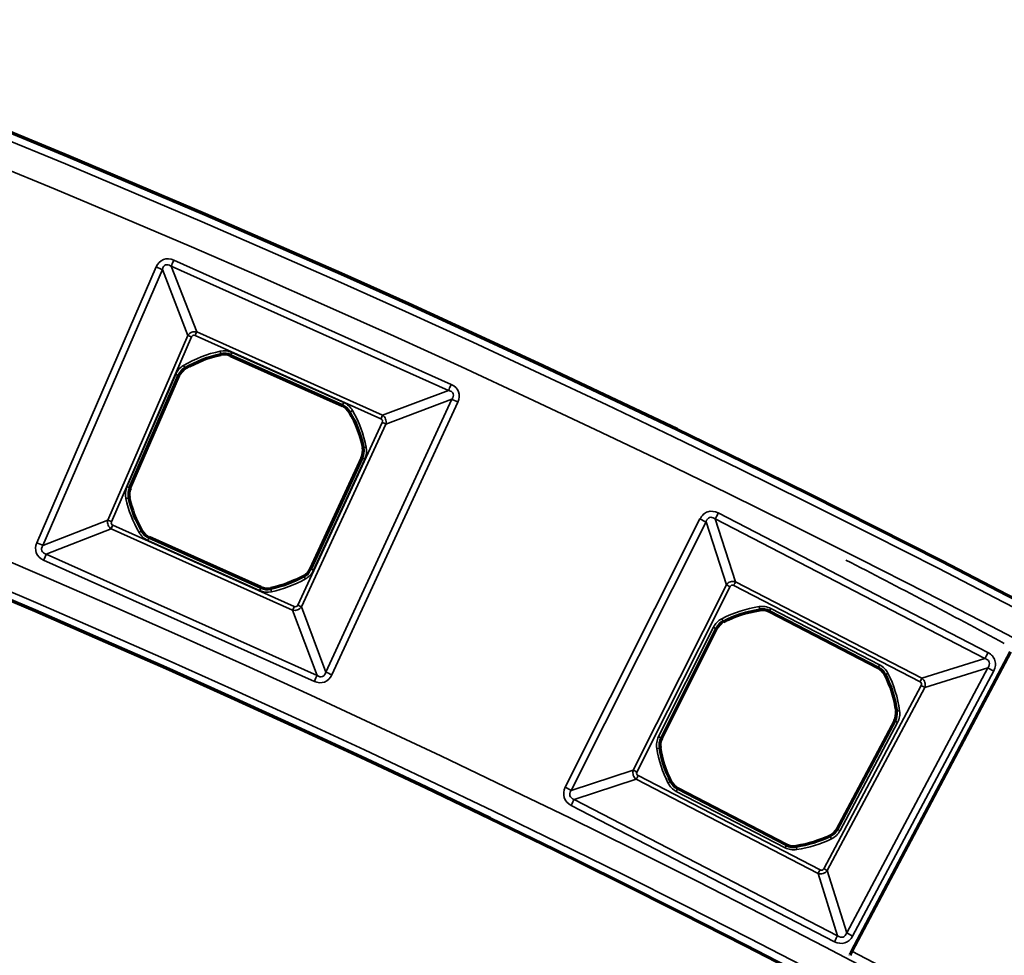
# Model space of a CAD drawing. Header units: millimetres. Extents: x -1503 to 2224, y -4278 to 2541.
# Tile 45 of 50: x 596 to 657, y -2622 to -2564. Entities that reach past the tile are written whole.
import ezdxf

# ---------------------------------------------------------------- set-up
doc = ezdxf.new("R2010")
doc.units = ezdxf.units.MM
doc.header["$LTSCALE"] = 0.75
doc.layers.add('Visible', color=7, linetype='Continuous', lineweight=70)
doc.layers.add('Visible Narrow', color=7, linetype='Continuous', lineweight=35)

msp = doc.modelspace()

# ---------------------------------------------------------------- linework, layer by layer
at = {"layer": 'Visible', "extrusion": (0, -5.969e-13, -1)}
for p, q in [((608.9, -2584.912, 22.2), (615.9, -2588.045, 22.2)), ((602.6, -2593.21, 22.2), (605.651, -2586.174, 22.2)), ((617.123, -2591.31, 22.2), (613.907, -2598.271, 22.2)), ((610.803, -2599.435, 22.2), (603.8, -2596.3, 22.2)), ((642.642, -2600.935, 22.2), (649.453, -2604.458, 22.2)), ((635.884, -2608.865, 22.2), (639.326, -2602.012, 22.2)), ((657.739, -2603.46, 28.1), (647.814, -2622.194, 28.1)), ((650.491, -2607.787, 22.2), (646.886, -2614.556, 22.2)), ((643.722, -2615.542, 22.2), (636.907, -2612.017, 22.2))]:
    msp.add_line(p, q, dxfattribs=at)
for radius in [763.5, 736.5]:
    msp.add_circle((-305.848, -3277.763, -27.4), radius, dxfattribs=at)
for centre, start, end in [((-609.851, -2592.173, -22.2), 59.58696, 77.96543), ((-609.851, -2592.173, -22.2), 150.26876, 168.64723), ((-609.851, -2592.173, -22.2), 330.28839, 347.28364), ((-609.851, -2592.173, -22.2), 240.95056, 257.9458), ((-643.181, -2608.239, -22.2), 62.82148, 81.19995), ((-643.181, -2608.239, -22.2), 153.50328, 171.88174), ((-643.181, -2608.239, -22.2), 333.52291, 350.51815), ((-643.181, -2608.239, -22.2), 244.18507, 261.18032)]:
    msp.add_arc(centre, 7.491, start, end, dxfattribs=at)
at = {"layer": 'Visible'}
for centre, start, end in [((608.495, -2585.816, 22.2), 65.8829, 102.03457), ((606.56, -2586.568, 22.2), 120.41303, 156.5647), ((615.495, -2588.95, 22.2), 29.73124, 65.8829), ((616.223, -2590.894, 22.2), 335.20111, 11.35277), ((603.51, -2593.604, 22.2), 156.5647, 192.71636), ((604.205, -2595.395, 22.2), 209.7116, 245.8829), ((613.007, -2597.856, 22.2), 299.04944, 335.20111), ((611.208, -2598.53, 22.2), 245.8829, 282.0542), ((642.186, -2601.815, 22.2), 62.64839, 98.80005), ((640.212, -2602.456, 22.2), 117.17852, 153.33018), ((648.998, -2605.339, 22.2), 26.49672, 62.64839), ((649.616, -2607.321, 22.2), 331.96659, 8.11825), ((636.77, -2609.31, 22.2), 153.33018, 189.48185), ((637.363, -2611.137, 22.2), 206.47709, 242.64839), ((646.011, -2614.09, 22.2), 295.81493, 331.96659), ((644.177, -2614.662, 22.2), 242.64839, 278.81968)]:
    msp.add_arc(centre, 0.991, start, end, dxfattribs=at)
at = {"layer": 'Visible', "extrusion": (0.883649, -0.46815, -8.78129e-07)}
msp.add_arc((-2013.825, 27.802, 1800.019), 0.3, 89.99941, 179.99941, dxfattribs=at)
at = {"layer": 'Visible Narrow', "extrusion": (0, -5.969e-13, -1)}
for p, q in [((605.348, -2578.945, 27.7), (622.716, -2586.721, 27.7)), ((596.764, -2596.633, 27.7), (604.245, -2579.373, 27.7)), ((604.627, -2579.539, 27.478), (597.145, -2596.798, 27.478)), ((606.224, -2583.653, 22.833), (604.627, -2579.539, 27.478)), ((605.178, -2579.325, 27.478), (606.776, -2583.439, 22.833)), ((622.547, -2587.1, 27.478), (605.178, -2579.325, 27.478)), ((606.776, -2583.439, 22.833), (618.414, -2588.649, 22.833)), ((601.211, -2595.219, 22.833), (606.224, -2583.653, 22.833)), ((606.453, -2583.752, 22.7), (601.44, -2595.318, 22.7)), ((618.312, -2588.876, 22.7), (606.674, -2583.666, 22.7)), ((608.289, -2584.847, 22.2), (608.287, -2584.842, 22.503)), ((608.984, -2584.724, 22.7), (615.984, -2587.858, 22.7)), ((608.902, -2584.907, 22.503), (608.9, -2584.912, 22.2)), ((615.902, -2588.04, 22.503), (608.902, -2584.907, 22.503)), ((602.412, -2593.128, 22.7), (605.462, -2586.092, 22.7)), ((606.056, -2585.708, 22.503), (606.058, -2585.713, 22.2)), ((605.646, -2586.171, 22.503), (602.596, -2593.208, 22.503)), ((605.651, -2586.174, 22.2), (605.646, -2586.171, 22.503)), ((618.414, -2588.649, 22.833), (622.547, -2587.1, 27.478)), ((614.864, -2604.73, 27.478), (622.754, -2587.654, 27.478)), ((623.132, -2587.828, 27.7), (615.242, -2604.905, 27.7)), ((622.754, -2587.654, 27.478), (618.621, -2589.203, 22.833)), ((615.9, -2588.045, 22.2), (615.902, -2588.04, 22.503)), ((616.36, -2588.456, 22.503), (616.356, -2588.458, 22.2)), ((613.107, -2600.542, 22.7), (618.395, -2589.098, 22.7)), ((618.621, -2589.203, 22.833), (613.334, -2600.646, 22.833)), ((617.195, -2590.699, 22.2), (617.2, -2590.698, 22.503)), ((613.911, -2598.274, 22.503), (617.128, -2591.312, 22.503)), ((617.31, -2591.396, 22.7), (614.093, -2598.358, 22.7)), ((617.128, -2591.312, 22.503), (617.123, -2591.31, 22.2)), ((602.596, -2593.208, 22.503), (602.6, -2593.21, 22.2)), ((602.543, -2593.822, 22.2), (602.538, -2593.824, 22.503)), ((597.145, -2596.798, 27.478), (601.211, -2595.219, 22.833)), ((629.858, -2611.943, 27.7), (638.295, -2595.144, 27.7)), ((638.674, -2595.334, 27.466), (630.236, -2612.133, 27.466)), ((639.95, -2599.265, 22.84), (638.674, -2595.334, 27.466)), ((639.247, -2595.148, 27.466), (640.523, -2599.079, 22.84)), ((656.138, -2603.886, 27.466), (639.247, -2595.148, 27.466)), ((639.441, -2594.772, 27.7), (656.332, -2603.51, 27.7)), ((601.422, -2595.764, 22.833), (597.357, -2597.343, 27.478)), ((612.786, -2600.851, 22.833), (601.422, -2595.764, 22.833)), ((601.524, -2595.536, 22.7), (612.888, -2600.624, 22.7)), ((603.34, -2595.889, 22.503), (603.344, -2595.886, 22.2)), ((610.719, -2599.622, 22.7), (603.716, -2596.487, 22.7)), ((603.8, -2596.3, 22.2), (603.798, -2596.305, 22.503)), ((603.798, -2596.305, 22.503), (610.801, -2599.44, 22.503)), ((614.147, -2605.315, 27.7), (597.187, -2597.722, 27.7)), ((597.357, -2597.343, 27.478), (614.317, -2604.935, 27.478)), ((613.907, -2598.271, 22.2), (613.911, -2598.274, 22.503)), ((613.491, -2598.727, 22.503), (613.488, -2598.722, 22.2)), ((610.801, -2599.44, 22.503), (610.803, -2599.435, 22.2)), ((611.415, -2599.5, 22.2), (611.416, -2599.505, 22.503)), ((634.12, -2610.872, 22.84), (639.95, -2599.265, 22.84)), ((640.177, -2599.379, 22.7), (634.347, -2610.986, 22.7)), ((652.076, -2605.341, 22.7), (640.406, -2599.304, 22.7)), ((640.523, -2599.079, 22.84), (652.193, -2605.115, 22.84)), ((614.317, -2604.935, 27.478), (612.786, -2600.851, 22.833)), ((613.334, -2600.646, 22.833), (614.864, -2604.73, 27.478)), ((642.035, -2600.836, 22.2), (642.034, -2600.83, 22.503)), ((642.736, -2600.753, 22.7), (649.548, -2604.276, 22.7)), ((642.644, -2600.93, 22.503), (642.642, -2600.935, 22.2)), ((649.456, -2604.454, 22.503), (642.644, -2600.93, 22.503)), ((635.7, -2608.773, 22.7), (639.143, -2601.919, 22.7)), ((639.321, -2602.009, 22.503), (635.879, -2608.862, 22.503)), ((639.326, -2602.012, 22.2), (639.321, -2602.009, 22.503)), ((639.757, -2601.57, 22.503), (639.759, -2601.575, 22.2)), ((652.193, -2605.115, 22.84), (656.138, -2603.886, 27.466)), ((647.482, -2621.054, 27.466), (656.317, -2604.461, 27.466)), ((649.453, -2604.458, 22.2), (649.456, -2604.454, 22.503)), ((656.317, -2604.461, 27.466), (652.372, -2605.69, 22.84)), ((656.691, -2604.66, 27.7), (647.856, -2621.253, 27.7)), ((649.89, -2604.894, 22.503), (649.885, -2604.897, 22.2)), ((646.043, -2617.036, 22.7), (652.148, -2605.571, 22.7)), ((652.372, -2605.69, 22.84), (646.267, -2617.155, 22.84)), ((650.597, -2607.181, 22.2), (650.602, -2607.18, 22.503)), ((646.891, -2614.558, 22.503), (650.495, -2607.789, 22.503)), ((650.672, -2607.883, 22.7), (647.067, -2614.652, 22.7)), ((650.495, -2607.789, 22.503), (650.491, -2607.787, 22.2)), ((635.879, -2608.862, 22.503), (635.884, -2608.865, 22.2)), ((635.792, -2609.473, 22.2), (635.787, -2609.474, 22.503)), ((630.236, -2612.133, 27.466), (634.12, -2610.872, 22.84)), ((634.421, -2611.212, 22.7), (645.816, -2617.107, 22.7)), ((634.304, -2611.438, 22.84), (630.42, -2612.699, 27.466)), ((645.699, -2617.332, 22.84), (634.304, -2611.438, 22.84)), ((636.47, -2611.581, 22.503), (636.475, -2611.579, 22.2)), ((643.628, -2615.725, 22.7), (636.813, -2612.2, 22.7)), ((636.907, -2612.017, 22.2), (636.905, -2612.022, 22.503)), ((636.905, -2612.022, 22.503), (643.719, -2615.547, 22.503)), ((646.719, -2621.607, 27.7), (630.225, -2613.075, 27.7)), ((630.42, -2612.699, 27.466), (646.914, -2621.231, 27.466)), ((646.445, -2614.987, 22.503), (646.443, -2614.982, 22.2)), ((646.886, -2614.556, 22.2), (646.891, -2614.558, 22.503)), ((643.719, -2615.547, 22.503), (643.722, -2615.542, 22.2)), ((644.329, -2615.641, 22.2), (644.33, -2615.647, 22.503)), ((646.914, -2621.231, 27.466), (645.699, -2617.332, 22.84)), ((646.267, -2617.155, 22.84), (647.482, -2621.054, 27.466))]:
    msp.add_line(p, q, dxfattribs=at)
for radius in [763, 761.3, 738.7, 737]:
    msp.add_circle((-305.848, -3277.763, -27.9), radius, dxfattribs=at)
at = {"layer": 'Visible Narrow', "extrusion": (0.912712, -0.408603, 2.525e-13)}
msp.add_arc((-2106.488, 27.2, 1606.273), 0.5, 90, 146.25909, dxfattribs=at)
at = {"layer": 'Visible Narrow', "extrusion": (0.397713, 0.91751, -5.411e-13)}
msp.add_arc((-1580.252, 27.2, -2126.284), 0.5, 90, 146.25909, dxfattribs=at)
at = {"layer": 'Visible Narrow', "extrusion": (0.912712, -0.408603, 2.437e-13)}
msp.add_arc((-2110.255, 23, 1609.412), 0.3, 270, 326.25909, dxfattribs=at)
at = {"layer": 'Visible Narrow', "extrusion": (-0.397713, -0.91751, 5.547e-13)}
for centre in [(1584.019, 23, 2129.423), (1584.019, 23, 2142.029)]:
    msp.add_arc(centre, 0.3, 213.74091, 270, dxfattribs=at)
at = {"layer": 'Visible Narrow', "extrusion": (0, -5.969e-13, -1)}
for centre, radius, start, end in [((-609.851, -2592.173, -22.7), 7.697, 59.58696, 77.96543), ((-608.495, -2585.816, -22.7), 1.197, 77.96543, 114.1171), ((-606.56, -2586.568, -22.7), 1.197, 23.4353, 59.58696), ((-615.495, -2588.95, -22.7), 1.197, 114.1171, 150.26876), ((-609.851, -2592.173, -22.7), 7.697, 150.26876, 168.64723), ((-616.223, -2590.894, -22.7), 1.197, 168.64723, 204.79889), ((-603.51, -2593.604, -22.7), 1.197, 347.28364, 23.4353), ((-609.851, -2592.173, -22.7), 7.697, 330.28839, 347.28364), ((-604.205, -2595.395, -22.7), 1.197, 294.1171, 330.28839), ((-613.007, -2597.856, -22.7), 1.197, 204.79889, 240.95056), ((-609.851, -2592.173, -22.7), 7.697, 240.95056, 257.9458), ((-611.208, -2598.53, -22.7), 1.197, 257.9458, 294.1171), ((-643.181, -2608.239, -22.7), 7.697, 62.82148, 81.19995), ((-642.186, -2601.815, -22.7), 1.197, 81.19995, 117.35161), ((-640.212, -2602.456, -22.7), 1.197, 26.66982, 62.82148), ((-648.998, -2605.339, -22.7), 1.197, 117.35161, 153.50328), ((-643.181, -2608.239, -22.7), 7.697, 153.50328, 171.88174), ((-649.616, -2607.321, -22.7), 1.197, 171.88174, 208.03341), ((-636.77, -2609.31, -22.7), 1.197, 350.51815, 26.66982), ((-643.181, -2608.239, -22.7), 7.697, 333.52291, 350.51815), ((-637.363, -2611.137, -22.7), 1.197, 297.35161, 333.52291), ((-646.011, -2614.09, -22.7), 1.197, 208.03341, 244.18507), ((-643.181, -2608.239, -22.7), 7.697, 244.18507, 261.18032), ((-644.177, -2614.662, -22.7), 1.197, 261.18032, 297.35161)]:
    msp.add_arc(centre, radius, start, end, dxfattribs=at)
at = {"layer": 'Visible Narrow'}
for centre, radius, start, end in [((609.851, -2592.173, 22.503), 7.497, 102.03457, 120.41303), ((608.495, -2585.816, 22.503), 0.997, 65.8829, 102.03457), ((606.56, -2586.568, 22.503), 0.997, 120.41303, 156.5647), ((615.495, -2588.95, 22.503), 0.997, 29.73124, 65.8829), ((609.851, -2592.173, 22.503), 7.497, 11.35277, 29.73124), ((616.223, -2590.894, 22.503), 0.997, 335.20111, 11.35277), ((603.51, -2593.604, 22.503), 0.997, 156.5647, 192.71636), ((609.851, -2592.173, 22.503), 7.497, 192.71636, 209.7116), ((604.205, -2595.395, 22.503), 0.997, 209.7116, 245.8829), ((342.011, -3190.456, 27.7), 666.803, 61.776138, 62.739155), ((613.007, -2597.856, 22.503), 0.997, 299.04944, 335.20111), ((609.851, -2592.173, 22.503), 7.497, 282.0542, 299.04944), ((611.208, -2598.53, 22.503), 0.997, 245.8829, 282.0542), ((643.181, -2608.239, 22.503), 7.497, 98.80005, 117.17852), ((642.186, -2601.815, 22.503), 0.997, 62.64839, 98.80005), ((640.212, -2602.456, 22.503), 0.997, 117.17852, 153.33018), ((648.998, -2605.339, 22.503), 0.997, 26.49672, 62.64839), ((643.181, -2608.239, 22.503), 7.497, 8.11825, 26.49672), ((649.616, -2607.321, 22.503), 0.997, 331.96659, 8.11825), ((636.77, -2609.31, 22.503), 0.997, 153.33018, 189.48185), ((643.181, -2608.239, 22.503), 7.497, 189.48185, 206.47709), ((637.363, -2611.137, 22.503), 0.997, 206.47709, 242.64839), ((643.181, -2608.239, 22.503), 7.497, 278.81968, 295.81493), ((646.011, -2614.09, 22.503), 0.997, 295.81493, 331.96659), ((644.177, -2614.662, 22.503), 0.997, 242.64839, 278.81968), ((305.848, -3277.763, 28.1), 739.4, 27.548028, 62.451972)]:
    msp.add_arc(centre, radius, start, end, dxfattribs=at)
at = {"layer": 'Visible Narrow', "extrusion": (0.978022, 0.208502, -1.276e-13)}
msp.add_arc((-2654.661, 22.5, 55.974), 0.2, 90, 179, dxfattribs=at)
at = {"layer": 'Visible Narrow', "extrusion": (0.912712, -0.408603, 2.65e-13)}
msp.add_arc((-2110.277, 22.5, 1611.953), 0.2, 90, 179, dxfattribs=at)
at = {"layer": 'Visible Narrow', "extrusion": (0.397713, 0.91751, -5.504e-13)}
msp.add_arc((-1584.041, 22.5, -2131.964), 0.2, 90, 179, dxfattribs=at)
at = {"layer": 'Visible Narrow', "extrusion": (0.862399, 0.50623, -3.11e-13)}
msp.add_arc((-2536.515, 22.5, -786.302), 0.2, 90, 179, dxfattribs=at)
at = {"layer": 'Visible Narrow', "extrusion": (0.912712, -0.408603, 2.349e-13)}
msp.add_arc((-2106.488, 27.2, 1625.302), 0.5, 90, 146.25909, dxfattribs=at)
at = {"layer": 'Visible Narrow', "extrusion": (0.912712, -0.408603, 2.439e-13)}
msp.add_arc((-2110.277, 22.5, 1619.622), 0.2, 90, 179, dxfattribs=at)
at = {"layer": 'Visible Narrow', "extrusion": (0.419435, 0.907786, -5.487e-13)}
msp.add_arc((-1651.094, 27.2, -2087.83), 0.5, 33.74091, 90, dxfattribs=at)
at = {"layer": 'Visible Narrow', "extrusion": (0.495932, -0.868361, 4.973e-13)}
msp.add_arc((-748.275, 22.5, 2553.387), 0.2, 90, 179, dxfattribs=at)
at = {"layer": 'Visible Narrow', "extrusion": (0.912712, -0.408603, 3.032e-13)}
msp.add_arc((-2110.255, 23, 1622.163), 0.3, 270, 326.25909, dxfattribs=at)
at = {"layer": 'Visible Narrow', "extrusion": (-0.419435, -0.907786, 5.307e-13)}
msp.add_arc((1647.327, 23, 2090.97), 0.3, 270, 326.25909, dxfattribs=at)
at = {"layer": 'Visible Narrow', "extrusion": (0.196849, -0.980434, 5.644e-13)}
msp.add_arc((95.347, 22.5, 2661.503), 0.2, 90, 179, dxfattribs=at)
at = {"layer": 'Visible Narrow', "extrusion": (-0.419435, -0.907786, 5.399e-13)}
msp.add_arc((1647.306, 22.5, 2093.511), 0.2, 90, 179, dxfattribs=at)
at = {"layer": 'Visible Narrow', "extrusion": (-0.397713, -0.91751, 5.5e-13)}
msp.add_arc((1584.041, 22.5, 2139.633), 0.2, 1, 90, dxfattribs=at)
at = {"layer": 'Visible Narrow', "extrusion": (0.220125, -0.975472, 5.736e-13)}
msp.add_arc((16.594, 22.5, 2662.835), 0.2, 1, 90, dxfattribs=at)
at = {"layer": 'Visible Narrow', "extrusion": (0.448848, 0.893608, -5.289e-13)}
msp.add_arc((-1735.212, 27.2, -2032.544), 0.5, 90, 147.87327, dxfattribs=at)
at = {"layer": 'Visible Narrow', "extrusion": (0.888204, -0.45945, 2.383e-13)}
msp.add_arc((-2010.895, 27.2, 1760.122), 0.5, 90, 147.87327, dxfattribs=at)
at = {"layer": 'Visible Narrow', "extrusion": (0.912712, -0.408603, 2.515e-13)}
msp.add_arc((-2123.193, 23, 1609.562), 0.3, 213.74091, 270, dxfattribs=at)
at = {"layer": 'Visible Narrow', "extrusion": (0.495635, -0.868531, 5.278e-13)}
msp.add_arc((-762.793, 22.5, 2553.646), 0.2, 1, 90, dxfattribs=at)
at = {"layer": 'Visible Narrow', "extrusion": (0.912712, -0.408603, 2.263e-13)}
msp.add_arc((-2123.166, 22.5, 1611.951), 0.2, 1, 90, dxfattribs=at)
at = {"layer": 'Visible Narrow', "extrusion": (0.397713, 0.91751, -5.41e-13)}
msp.add_arc((-1580.252, 27.2, -2145.095), 0.5, 90, 146.25909, dxfattribs=at)
at = {"layer": 'Visible Narrow', "extrusion": (0.912712, -0.408603, 2.402e-13)}
msp.add_arc((-2126.961, 27.2, 1606.496), 0.5, 33.74091, 90, dxfattribs=at)
at = {"layer": 'Visible Narrow', "extrusion": (0.419435, 0.907786, -5.466e-13)}
msp.add_arc((-1647.306, 22.5, -2101.18), 0.2, 1, 90, dxfattribs=at)
at = {"layer": 'Visible Narrow', "extrusion": (0.874201, 0.485564, -3.013e-13)}
msp.add_arc((-2569.899, 22.5, -725.535), 0.2, 1, 90, dxfattribs=at)
at = {"layer": 'Visible Narrow', "extrusion": (0.912712, -0.408603, 2.536e-13)}
msp.add_arc((-2123.166, 22.5, 1619.624), 0.2, 1, 90, dxfattribs=at)
at = {"layer": 'Visible Narrow', "extrusion": (0.97795, 0.208837, -1.462e-13)}
msp.add_arc((-2670.073, 22.5, 55.062), 0.2, 1, 90, dxfattribs=at)
at = {"layer": 'Visible Narrow', "extrusion": (-0.448848, -0.893608, 5.435e-13)}
msp.add_arc((1738.794, 23, 2035.483), 0.3, 212.12673, 270, dxfattribs=at)
at = {"layer": 'Visible Narrow', "extrusion": (0.888204, -0.45945, 3.031e-13)}
msp.add_arc((-2014.477, 23, 1763.061), 0.3, 270, 327.87327, dxfattribs=at)
at = {"layer": 'Visible Narrow', "extrusion": (0.912712, -0.408603, 1.899e-13)}
msp.add_arc((-2123.193, 23, 1622.013), 0.3, 213.74091, 270, dxfattribs=at)
at = {"layer": 'Visible Narrow', "extrusion": (-0.419435, -0.907786, 5.486e-13)}
msp.add_arc((1647.327, 23, 2103.576), 0.3, 270, 326.25909, dxfattribs=at)
at = {"layer": 'Visible Narrow', "extrusion": (0.988228, 0.152987, -9.85e-14)}
msp.add_arc((-2668.237, 22.5, 236.583), 0.2, 90, 179, dxfattribs=at)
at = {"layer": 'Visible Narrow', "extrusion": (0.888204, -0.45945, 3.187e-13)}
msp.add_arc((-2014.693, 22.5, 1765.796), 0.2, 90, 179, dxfattribs=at)
at = {"layer": 'Visible Narrow', "extrusion": (0.889588, 0.456764, -2.545e-13)}
msp.add_arc((-2606.343, 22.5, -619.185), 0.2, 90, 179, dxfattribs=at)
at = {"layer": 'Visible Narrow', "extrusion": (0.448848, 0.893608, -5.343e-13)}
msp.add_arc((-1739.01, 22.5, -2038.218), 0.2, 90, 179, dxfattribs=at)
at = {"layer": 'Visible Narrow', "extrusion": (0.888204, -0.45945, 2.39e-13)}
msp.add_arc((-2010.895, 27.2, 1779.139), 0.5, 90, 147.87327, dxfattribs=at)
at = {"layer": 'Visible Narrow', "extrusion": (-0.888204, 0.45945, -2.76e-13)}
msp.add_arc((2014.693, 22.5, -1773.465), 0.2, 1, 90, dxfattribs=at)
at = {"layer": 'Visible Narrow', "extrusion": (0.469986, 0.882674, -5.226e-13)}
msp.add_arc((-1803.798, 27.2, -1990.429), 0.5, 32.12673, 90, dxfattribs=at)
at = {"layer": 'Visible Narrow', "extrusion": (0.912712, -0.408603, 2.19e-13)}
msp.add_arc((-2126.961, 27.2, 1625.078), 0.5, 33.74091, 90, dxfattribs=at)
at = {"layer": 'Visible Narrow', "extrusion": (0.419435, 0.907786, -5.539e-13)}
msp.add_arc((-1651.094, 27.2, -2106.641), 0.5, 33.74091, 90, dxfattribs=at)
at = {"layer": 'Visible Narrow', "extrusion": (-0.446147, 0.89496, -5.509e-13)}
msp.add_arc((580.339, 22.5, -2621.222), 0.2, 1, 90, dxfattribs=at)
at = {"layer": 'Visible Narrow', "extrusion": (0.888204, -0.45945, 3.053e-13)}
msp.add_arc((-2014.477, 23, 1776.2), 0.3, 270, 327.87327, dxfattribs=at)
at = {"layer": 'Visible Narrow', "extrusion": (-0.469986, -0.882674, 5.195e-13)}
msp.add_arc((1800.216, 23, 1993.368), 0.3, 270, 327.87327, dxfattribs=at)
at = {"layer": 'Visible Narrow', "extrusion": (-0.141217, 0.989979, -5.486e-13)}
msp.add_arc((-276.105, 22.5, -2672.929), 0.2, 1, 90, dxfattribs=at)
at = {"layer": 'Visible Narrow', "extrusion": (0.469986, 0.882674, -5.263e-13)}
msp.add_arc((-1800, 22.5, -1996.103), 0.2, 1, 90, dxfattribs=at)
at = {"layer": 'Visible Narrow', "extrusion": (0.448848, 0.893608, -5.389e-13)}
msp.add_arc((-1739.01, 22.5, -2045.887), 0.2, 90, 179, dxfattribs=at)
at = {"layer": 'Visible Narrow', "extrusion": (-0.164735, 0.986338, -5.746e-13)}
msp.add_arc((-197.028, 22.5, -2678.559), 0.2, 90, 179, dxfattribs=at)
at = {"layer": 'Visible Narrow', "extrusion": (-0.448848, -0.893608, 5.268e-13)}
msp.add_arc((1738.794, 23, 2048.472), 0.3, 212.12673, 270, dxfattribs=at)
at = {"layer": 'Visible Narrow', "extrusion": (0.888204, -0.45945, 3.742e-13)}
msp.add_arc((-2027.804, 23, 1763.216), 0.3, 212.12673, 270, dxfattribs=at)
at = {"layer": 'Visible Narrow', "extrusion": (0.448848, 0.893608, -5.511e-13)}
msp.add_arc((-1735.212, 27.2, -2051.342), 0.5, 90, 147.87327, dxfattribs=at)
at = {"layer": 'Visible Narrow', "extrusion": (-0.44584, 0.895113, -4.789e-13)}
msp.add_arc((594.834, 22.5, -2621.423), 0.2, 90, 179, dxfattribs=at)
at = {"layer": 'Visible Narrow', "extrusion": (-0.888204, 0.45945, -2.295e-13)}
msp.add_arc((2027.582, 22.5, -1765.794), 0.2, 90, 179, dxfattribs=at)
at = {"layer": 'Visible Narrow', "extrusion": (0.888204, -0.45945, 3.25e-13)}
msp.add_arc((-2031.386, 27.2, 1760.346), 0.5, 32.12673, 90, dxfattribs=at)
at = {"layer": 'Visible Narrow', "extrusion": (0.900205, 0.435466, -2.497e-13)}
msp.add_arc((-2635.73, 22.5, -556.804), 0.2, 1, 90, dxfattribs=at)
at = {"layer": 'Visible Narrow', "extrusion": (0.469986, 0.882674, -5.269e-13)}
msp.add_arc((-1800, 22.5, -2003.772), 0.2, 1, 90, dxfattribs=at)
at = {"layer": 'Visible Narrow', "extrusion": (0.888204, -0.45945, 2.729e-13)}
msp.add_arc((-2027.582, 22.5, 1773.467), 0.2, 1, 90, dxfattribs=at)
at = {"layer": 'Visible Narrow', "extrusion": (0.988176, 0.153325, -6.33e-14)}
msp.add_arc((-2683.711, 22.5, 235.667), 0.2, 1, 90, dxfattribs=at)
at = {"layer": 'Visible Narrow', "extrusion": (0.888204, -0.45945, 2.715e-13)}
msp.add_arc((-2027.804, 23, 1776.045), 0.3, 212.12673, 270, dxfattribs=at)
at = {"layer": 'Visible Narrow', "extrusion": (-0.469986, -0.882674, 5.22e-13)}
msp.add_arc((1800.216, 23, 2006.357), 0.3, 270, 327.87327, dxfattribs=at)
at = {"layer": 'Visible Narrow', "extrusion": (0.888204, -0.45945, 3.248e-13)}
msp.add_arc((-2031.386, 27.2, 1778.915), 0.5, 32.12673, 90, dxfattribs=at)
at = {"layer": 'Visible Narrow', "extrusion": (0.469986, 0.882674, -5.133e-13)}
msp.add_arc((-1803.798, 27.2, -2009.228), 0.5, 32.12673, 90, dxfattribs=at)
at = {"layer": 'Visible Narrow', "extrusion": (0.116118, -0.299001, 0.947161)}
msp.add_ellipse((605.199, -2580.196, 27.2), major_axis=(-0.368, 0.948, 0.344), ratio=0.465634, start_param=-0.632904, end_param=-0.606215, dxfattribs=at)
at = {"layer": 'Visible Narrow', "extrusion": (0.139862, -0.360142, -0.922354)}
msp.add_ellipse((606.628, -2583.843, 22.969), major_axis=(0.46, -0.046, 0.088), ratio=0.958701, start_param=-1.43174, end_param=-1.402663, dxfattribs=at)
at = {"layer": 'Visible Narrow', "extrusion": (0.358417, 0.139192, -0.923127)}
msp.add_ellipse((601.616, -2595.363, 22.969), major_axis=(0.036, 0.461, 0.083), ratio=0.958706, start_param=-1.403563, end_param=-1.386775, dxfattribs=at)
at = {"layer": 'Visible Narrow', "extrusion": (0.100489, -0.309472, 0.945584)}
msp.add_ellipse((639.204, -2595.792, 27.26), major_axis=(-0.306, 0.731, 0.272), ratio=0.504167, start_param=-0.75042, end_param=-0.660459, dxfattribs=at)
at = {"layer": 'Visible Narrow', "extrusion": (0.299902, 0.116468, 0.946834)}
msp.add_ellipse((598.013, -2596.774, 27.2), major_axis=(-0.939, -0.365, 0.342), ratio=0.46998, start_param=-0.624244, end_param=-0.608836, dxfattribs=at)
at = {"layer": 'Visible Narrow', "extrusion": (0.023164, -0.583283, -0.811939)}
msp.add_ellipse((640.334, -2599.375, 23.048), major_axis=(0.456, -0.035, 0.038), ratio=0.874576, start_param=-1.332151, end_param=-1.242877, dxfattribs=at)
at = {"layer": 'Visible Narrow', "extrusion": (0.580065, 0.024411, -0.814204)}
msp.add_ellipse((634.416, -2611.055, 23.046), major_axis=(0.035, 0.454, 0.039), ratio=0.872448, start_param=-1.331465, end_param=-1.254531, dxfattribs=at)
at = {"layer": 'Visible Narrow', "extrusion": (0.298676, 0.11011, 0.947981)}
msp.add_ellipse((630.693, -2612.238, 27.334), major_axis=(-0.532, -0.292, 0.202), ratio=0.602041, start_param=-0.946196, end_param=-0.859265, dxfattribs=at)
at = {"layer": 'Visible Narrow'}
for points, knots in [([(604.245, -2579.373, 27.7), (604.342, -2579.151, 27.7), (604.503, -2578.986, 27.7), (604.896, -2578.834, 27.7), (605.126, -2578.846, 27.7), (605.348, -2578.945, 27.7)], [0, 0, 0, 0, 0.5, 0.5, 1, 1, 1, 1]), ([(605.162, -2579.314, 27.483), (605.038, -2579.232, 27.524), (604.924, -2579.212, 27.544), (604.831, -2579.248, 27.544), (604.734, -2579.286, 27.544), (604.661, -2579.384, 27.522), (604.627, -2579.539, 27.478)], [0, 0, 0, 0, 0.489373, 0.489373, 0.489373, 1, 1, 1, 1]), ([(606.224, -2583.653, 22.833), (606.283, -2583.562, 22.807), (606.369, -2583.494, 22.793), (606.465, -2583.457, 22.793), (606.558, -2583.421, 22.793), (606.662, -2583.412, 22.806), (606.763, -2583.436, 22.83)], [0, 0, 0, 0, 0.510637, 0.510637, 0.510637, 1, 1, 1, 1]), ([(606.453, -2583.752, 22.7), (606.472, -2583.708, 22.7), (606.505, -2583.675, 22.7), (606.544, -2583.659, 22.7), (606.583, -2583.644, 22.7), (606.629, -2583.647, 22.7), (606.674, -2583.666, 22.7)], [0, 0, 0, 0, 0.5, 0.5, 0.5, 1, 1, 1, 1]), ([(622.716, -2586.721, 27.7), (622.938, -2586.82, 27.7), (623.1, -2586.983, 27.7), (623.248, -2587.378, 27.7), (623.233, -2587.608, 27.7), (623.132, -2587.828, 27.7)], [0, 0, 0, 0, 0.5, 0.5, 1, 1, 1, 1]), ([(618.312, -2588.876, 22.7), (618.356, -2588.896, 22.7), (618.388, -2588.929, 22.7), (618.403, -2588.969, 22.7), (618.418, -2589.008, 22.7), (618.415, -2589.054, 22.7), (618.395, -2589.098, 22.7)], [0, 0, 0, 0, 0.5, 0.5, 0.5, 1, 1, 1, 1]), ([(618.414, -2588.649, 22.833), (618.502, -2588.708, 22.807), (618.57, -2588.795, 22.793), (618.607, -2588.892, 22.793), (618.645, -2588.994, 22.793), (618.648, -2589.105, 22.808), (618.621, -2589.203, 22.833)], [0, 0, 0, 0, 0.488987, 0.488987, 0.488987, 1, 1, 1, 1]), ([(638.295, -2595.144, 27.7), (638.406, -2594.925, 27.7), (638.58, -2594.767, 27.7), (638.99, -2594.634, 27.7), (639.223, -2594.66, 27.7), (639.441, -2594.772, 27.7)], [0, 0, 0, 0, 0.5, 0.5, 1, 1, 1, 1]), ([(601.422, -2595.764, 22.833), (601.333, -2595.705, 22.808), (601.267, -2595.621, 22.795), (601.23, -2595.525, 22.795), (601.194, -2595.432, 22.795), (601.185, -2595.328, 22.807), (601.209, -2595.227, 22.832)], [0, 0, 0, 0, 0.506184, 0.506184, 0.506184, 1, 1, 1, 1]), ([(601.524, -2595.536, 22.7), (601.481, -2595.517, 22.7), (601.449, -2595.485, 22.7), (601.434, -2595.446, 22.7), (601.419, -2595.407, 22.7), (601.421, -2595.362, 22.7), (601.44, -2595.318, 22.7)], [0, 0, 0, 0, 0.5, 0.5, 0.5, 1, 1, 1, 1]), ([(639.202, -2595.117, 27.481), (639.093, -2595.046, 27.516), (638.989, -2595.027, 27.533), (638.9, -2595.055, 27.533), (638.799, -2595.088, 27.533), (638.718, -2595.183, 27.511), (638.674, -2595.334, 27.466)], [0, 0, 0, 0, 0.467623, 0.467623, 0.467623, 1, 1, 1, 1]), ([(597.187, -2597.722, 27.7), (596.97, -2597.625, 27.7), (596.809, -2597.465, 27.7), (596.659, -2597.077, 27.7), (596.669, -2596.851, 27.7), (596.764, -2596.633, 27.7)], [0, 0, 0, 0, 0.5, 0.5, 1, 1, 1, 1]), ([(597.139, -2596.807, 27.481), (597.058, -2596.931, 27.522), (597.038, -2597.046, 27.542), (597.074, -2597.139, 27.542), (597.111, -2597.235, 27.542), (597.207, -2597.307, 27.521), (597.357, -2597.343, 27.478)], [0, 0, 0, 0, 0.493845, 0.493845, 0.493845, 1, 1, 1, 1]), ([(639.95, -2599.265, 22.84), (640.014, -2599.174, 22.814), (640.105, -2599.11, 22.8), (640.206, -2599.077, 22.8), (640.294, -2599.048, 22.8), (640.391, -2599.044, 22.811), (640.485, -2599.068, 22.831)], [0, 0, 0, 0, 0.532309, 0.532309, 0.532309, 1, 1, 1, 1]), ([(640.177, -2599.379, 22.7), (640.199, -2599.335, 22.7), (640.234, -2599.303, 22.7), (640.275, -2599.29, 22.7), (640.316, -2599.277, 22.7), (640.363, -2599.282, 22.7), (640.406, -2599.304, 22.7)], [0, 0, 0, 0, 0.5, 0.5, 0.5, 1, 1, 1, 1]), ([(613.334, -2600.646, 22.833), (613.275, -2600.733, 22.808), (613.189, -2600.8, 22.795), (613.093, -2600.836, 22.795), (612.992, -2600.874, 22.795), (612.883, -2600.877, 22.809), (612.786, -2600.851, 22.833)], [0, 0, 0, 0, 0.489033, 0.489033, 0.489033, 1, 1, 1, 1]), ([(613.107, -2600.542, 22.7), (613.087, -2600.585, 22.7), (613.055, -2600.617, 22.7), (613.016, -2600.631, 22.7), (612.977, -2600.646, 22.7), (612.932, -2600.643, 22.7), (612.888, -2600.624, 22.7)], [0, 0, 0, 0, 0.5, 0.5, 0.5, 1, 1, 1, 1]), ([(656.332, -2603.51, 27.7), (656.55, -2603.622, 27.7), (656.706, -2603.799, 27.7), (656.834, -2604.21, 27.7), (656.806, -2604.443, 27.7), (656.691, -2604.66, 27.7)], [0, 0, 0, 0, 0.5, 0.5, 1, 1, 1, 1]), ([(615.242, -2604.905, 27.7), (615.142, -2605.121, 27.7), (614.98, -2605.279, 27.7), (614.59, -2605.425, 27.7), (614.364, -2605.412, 27.7), (614.147, -2605.315, 27.7)], [0, 0, 0, 0, 0.5, 0.5, 1, 1, 1, 1]), ([(652.193, -2605.115, 22.84), (652.281, -2605.179, 22.814), (652.346, -2605.272, 22.8), (652.377, -2605.373, 22.8), (652.41, -2605.478, 22.8), (652.406, -2605.592, 22.815), (652.372, -2605.69, 22.84)], [0, 0, 0, 0, 0.489941, 0.489941, 0.489941, 1, 1, 1, 1]), ([(652.076, -2605.341, 22.7), (652.12, -2605.363, 22.7), (652.151, -2605.399, 22.7), (652.163, -2605.44, 22.7), (652.176, -2605.481, 22.7), (652.171, -2605.528, 22.7), (652.148, -2605.571, 22.7)], [0, 0, 0, 0, 0.5, 0.5, 0.5, 1, 1, 1, 1]), ([(634.304, -2611.438, 22.84), (634.215, -2611.374, 22.814), (634.152, -2611.284, 22.801), (634.12, -2611.185, 22.801), (634.091, -2611.096, 22.801), (634.087, -2610.999, 22.812), (634.111, -2610.904, 22.833)], [0, 0, 0, 0, 0.527887, 0.527887, 0.527887, 1, 1, 1, 1]), ([(634.421, -2611.212, 22.7), (634.378, -2611.19, 22.7), (634.347, -2611.156, 22.7), (634.334, -2611.115, 22.7), (634.321, -2611.075, 22.7), (634.325, -2611.029, 22.7), (634.347, -2610.986, 22.7)], [0, 0, 0, 0, 0.5, 0.5, 0.5, 1, 1, 1, 1]), ([(630.225, -2613.075, 27.7), (630.012, -2612.965, 27.7), (629.858, -2612.792, 27.7), (629.792, -2612.59, 27.7), (629.727, -2612.388, 27.7), (629.75, -2612.158, 27.7), (629.858, -2611.943, 27.7)], [0, 0, 0, 0, 0.5, 0.5, 0.5, 1, 1, 1, 1]), ([(630.21, -2612.171, 27.479), (630.139, -2612.28, 27.514), (630.12, -2612.385, 27.531), (630.149, -2612.474, 27.531), (630.181, -2612.574, 27.531), (630.273, -2612.654, 27.509), (630.42, -2612.699, 27.466)], [0, 0, 0, 0, 0.472064, 0.472064, 0.472064, 1, 1, 1, 1]), ([(646.267, -2617.155, 22.84), (646.203, -2617.241, 22.815), (646.112, -2617.305, 22.801), (646.012, -2617.336, 22.801), (645.908, -2617.368, 22.801), (645.796, -2617.366, 22.816), (645.699, -2617.332, 22.84)], [0, 0, 0, 0, 0.490121, 0.490121, 0.490121, 1, 1, 1, 1]), ([(646.043, -2617.036, 22.7), (646.02, -2617.078, 22.7), (645.985, -2617.109, 22.7), (645.945, -2617.121, 22.7), (645.904, -2617.134, 22.7), (645.858, -2617.129, 22.7), (645.816, -2617.107, 22.7)], [0, 0, 0, 0, 0.5, 0.5, 0.5, 1, 1, 1, 1]), ([(647.856, -2621.253, 27.7), (647.743, -2621.465, 27.7), (647.568, -2621.617, 27.7), (647.163, -2621.743, 27.7), (646.933, -2621.718, 27.7), (646.719, -2621.607, 27.7)], [0, 0, 0, 0, 0.5, 0.5, 1, 1, 1, 1])]:
    msp.add_open_spline(points, degree=3, knots=knots, dxfattribs=at)
at = {"layer": 'Visible Narrow', "extrusion": (0.300362, 0.112552, -0.947161)}
msp.add_open_spline([(622.754, -2587.654, 27.478), (622.839, -2587.535, 27.519), (622.873, -2587.41, 27.544), (622.835, -2587.308, 27.544), (622.809, -2587.239, 27.544), (622.75, -2587.181, 27.533), (622.667, -2587.142, 27.511), (622.632, -2587.125, 27.502), (622.592, -2587.111, 27.491), (622.547, -2587.1, 27.478)], degree=3, knots=[0, 0, 0, 0, 0.508025, 0.508025, 0.508025, 0.853378, 0.853378, 0.853378, 1, 1, 1, 1], dxfattribs=at)
at = {"layer": 'Visible Narrow', "extrusion": (0.310646, 0.0968, -0.945584)}
msp.add_open_spline([(656.317, -2604.461, 27.466), (656.409, -2604.345, 27.508), (656.447, -2604.22, 27.533), (656.414, -2604.115, 27.533), (656.392, -2604.043, 27.533), (656.337, -2603.981, 27.521), (656.256, -2603.936, 27.5), (656.221, -2603.916, 27.49), (656.182, -2603.899, 27.479), (656.138, -2603.886, 27.466)], degree=3, knots=[0, 0, 0, 0, 0.506842, 0.506842, 0.506842, 0.852647, 0.852647, 0.852647, 1, 1, 1, 1], dxfattribs=at)
at = {"layer": 'Visible Narrow', "extrusion": (0.112891, -0.301266, -0.946834)}
msp.add_open_spline([(614.317, -2604.935, 27.478), (614.434, -2605.017, 27.518), (614.557, -2605.048, 27.542), (614.657, -2605.011, 27.542), (614.726, -2604.985, 27.542), (614.784, -2604.927, 27.531), (614.824, -2604.844, 27.509), (614.84, -2604.81, 27.5), (614.854, -2604.773, 27.49), (614.864, -2604.73, 27.478)], degree=3, knots=[0, 0, 0, 0, 0.508315, 0.508315, 0.508315, 0.858269, 0.858269, 0.858269, 1, 1, 1, 1], dxfattribs=at)
at = {"layer": 'Visible Narrow', "extrusion": (0.097031, -0.311387, -0.945317)}
msp.add_open_spline([(646.914, -2621.231, 27.466), (647.028, -2621.319, 27.506), (647.15, -2621.355, 27.531), (647.254, -2621.322, 27.531), (647.326, -2621.3, 27.531), (647.388, -2621.245, 27.519), (647.434, -2621.164, 27.497), (647.453, -2621.132, 27.488), (647.469, -2621.095, 27.478), (647.482, -2621.054, 27.466)], degree=3, knots=[0, 0, 0, 0, 0.50694, 0.50694, 0.50694, 0.859221, 0.859221, 0.859221, 1, 1, 1, 1], dxfattribs=at)

doc.saveas('drawing.dxf')
